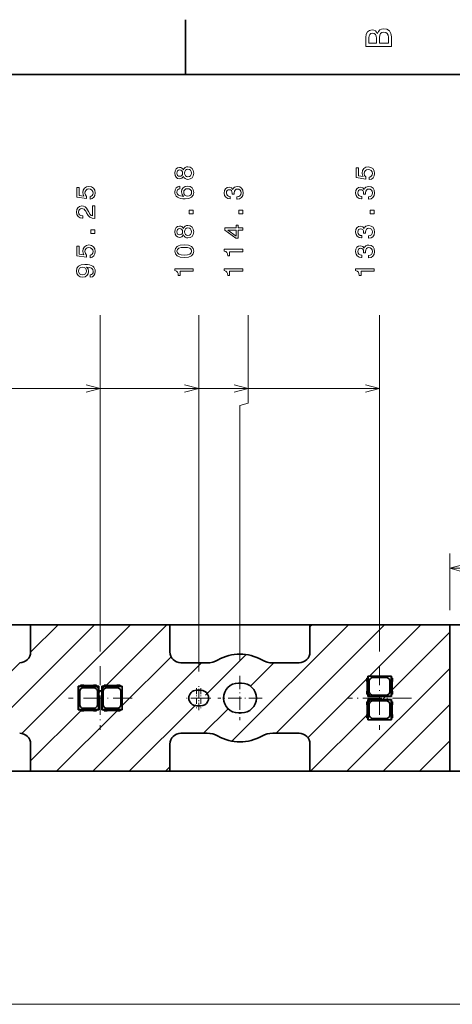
# Model space of a CAD drawing. Extents: x 0 to 420, y 0 to 297.
# Tile 27 of 28: x 292 to 351, y 160 to 294. Entities that reach past the tile are written whole.
import ezdxf

# ---------------------------------------------------------------- set-up
doc = ezdxf.new("R2010")
doc.units = 0
doc.linetypes.add('DASHDOT', pattern=[18.5, 12, -3, 0.5, -3])

msp = doc.modelspace()

# ---------------------------------------------------------------- linework, layer by layer
at = {"color": 7, "lineweight": 35}
for p, q in [((315, 287), (315, 294.5)), ((410, 287), (10, 287)), ((293.872864, 211.858109), (274.772827, 211.858109)), ((293.872864, 208.158112), (293.872864, 211.858109)), ((293.872864, 211.858109), (312.872864, 211.858109)), ((312.872864, 211.858109), (312.872864, 208.158112)), ((331.972839, 211.858109), (312.872864, 211.858109)), ((331.972839, 208.158112), (331.972839, 211.858109)), ((331.972839, 211.858109), (351.050659, 211.858109)), ((351.050659, 191.858109), (351.050659, 211.858109)), ((358.472839, 211.858109), (351.050659, 211.858109)), ((293.872864, 208.149521), (293.872864, 208.158112)), ((312.872864, 208.158112), (312.872864, 208.149521)), ((331.972839, 208.149521), (331.972839, 208.158112)), ((314.364258, 206.658112), (314.372864, 206.658112)), ((314.372864, 206.658112), (315.716858, 206.658112)), ((315.716858, 206.658112), (317.93396, 206.658112)), ((326.911743, 206.658112), (329.128845, 206.658112)), ((329.128845, 206.658112), (330.472839, 206.658112)), ((330.472839, 206.658112), (330.481445, 206.658112)), ((339.722839, 204.548111), (339.885925, 204.548111)), ((339.722839, 204.548111), (339.722839, 204.131073)), ((339.872864, 204.548111), (339.872864, 204.858109)), ((343.072815, 204.858109), (339.872864, 204.858109)), ((339.872864, 204.858109), (339.906921, 204.824051)), ((339.885925, 204.548111), (339.885925, 202.368103)), ((343.038757, 204.824051), (339.906921, 204.824051)), ((339.906921, 202.415161), (339.906921, 204.824051)), ((342.377869, 204.663025), (340.567871, 204.663025)), ((343.072815, 204.858109), (343.038757, 204.824051)), ((343.038757, 204.824051), (343.038757, 202.092178)), ((343.059753, 202.368103), (343.059753, 204.548111)), ((343.222839, 204.548111), (343.059753, 204.548111)), ((343.072815, 204.858109), (343.072815, 204.548111)), ((343.222839, 204.548111), (343.222839, 204.131073)), ((300.372864, 200.258102), (300.372864, 203.458115)), ((300.372864, 203.458115), (300.682861, 203.458115)), ((300.372864, 203.458115), (300.406921, 203.424042)), ((300.406921, 203.424042), (302.815796, 203.424042)), ((300.406921, 200.292175), (300.406921, 203.424042)), ((301.099884, 203.608109), (300.682861, 203.608109)), ((300.682861, 203.608109), (300.682861, 203.445007)), ((302.862854, 203.445007), (300.682861, 203.445007)), ((301.067841, 203.263016), (302.477844, 203.263016)), ((302.313538, 203.558105), (301.232178, 203.558105)), ((302.862854, 203.608109), (302.445801, 203.608109)), ((302.815796, 203.424042), (302.855164, 203.434525)), ((303.138794, 203.101044), (302.815796, 203.424042)), ((302.855164, 203.434525), (303.149261, 203.434525)), ((302.855164, 203.434525), (303.149261, 203.140442)), ((302.862854, 203.445007), (302.862854, 203.608109)), ((302.862854, 203.458115), (303.172852, 203.458115)), ((303.149261, 203.140442), (303.138794, 203.101044)), ((303.138794, 203.101044), (303.138794, 200.292175)), ((303.172852, 203.458115), (303.149261, 203.434525)), ((303.149261, 203.434525), (303.149261, 203.140442)), ((303.172852, 203.458115), (303.172852, 200.258102)), ((303.572845, 203.458115), (303.572845, 200.258102)), ((303.572845, 203.458115), (303.882843, 203.458115)), ((303.572845, 203.458115), (303.596436, 203.434525)), ((303.596436, 203.434525), (303.596436, 203.140442)), ((303.596436, 203.434525), (303.890503, 203.434525)), ((303.890503, 203.434525), (303.596436, 203.140442)), ((303.596436, 203.140442), (303.606903, 203.101044)), ((303.606903, 203.101044), (303.929901, 203.424042)), ((303.606903, 203.101044), (303.606903, 200.292175)), ((304.299866, 203.608109), (303.882843, 203.608109)), ((303.882843, 203.445007), (303.882843, 203.608109)), ((306.062836, 203.445007), (303.882843, 203.445007)), ((303.929901, 203.424042), (303.890503, 203.434525)), ((303.929901, 203.424042), (306.338776, 203.424042)), ((304.267822, 203.263016), (305.677856, 203.263016)), ((305.513519, 203.558105), (304.432159, 203.558105)), ((306.062836, 203.608109), (305.645813, 203.608109)), ((306.062836, 203.608109), (306.062836, 203.445007)), ((306.062836, 203.458115), (306.372864, 203.458115)), ((306.372864, 203.458115), (306.338776, 203.424042)), ((306.338776, 200.292175), (306.338776, 203.424042)), ((306.372864, 200.258102), (306.372864, 203.458115)), ((322.622864, 203.899826), (322.223022, 203.899796)), ((339.772827, 203.998779), (339.772827, 202.917435)), ((340.067932, 202.753113), (340.067932, 204.163101)), ((342.877747, 204.163101), (342.877747, 202.753113)), ((343.172852, 203.998779), (343.172852, 202.917435)), ((300.567932, 200.95311), (300.567932, 202.763107)), ((302.977753, 202.763107), (302.977753, 200.95311)), ((303.767944, 202.763107), (303.767944, 200.95311)), ((306.177734, 200.95311), (306.177734, 202.763107)), ((317.097839, 202.908112), (316.497864, 202.908112)), ((339.722839, 202.785141), (339.722839, 202.368103)), ((339.885925, 202.368103), (339.722839, 202.368103)), ((339.872864, 202.058105), (339.872864, 202.368103)), ((339.872864, 202.058105), (339.896423, 202.081696)), ((339.872864, 202.058105), (343.072815, 202.058105)), ((339.906921, 202.415161), (339.896423, 202.375778)), ((339.896423, 202.081696), (339.896423, 202.375778)), ((339.896423, 202.375778), (340.190491, 202.081696)), ((339.896423, 202.081696), (340.190491, 202.081696)), ((340.229919, 202.092178), (339.906921, 202.415161)), ((340.190491, 202.081696), (340.229919, 202.092178)), ((340.229919, 202.092178), (343.038757, 202.092178)), ((340.567871, 202.253204), (342.377869, 202.253204)), ((343.072815, 202.058105), (343.038757, 202.092178)), ((343.059753, 202.368103), (343.222839, 202.368103)), ((343.072815, 202.368103), (343.072815, 202.058105)), ((343.222839, 202.785141), (343.222839, 202.368103)), ((302.477844, 200.453201), (301.067841, 200.453201)), ((305.677856, 200.453201), (304.267822, 200.453201)), ((316.497864, 200.808105), (317.097839, 200.808105)), ((339.885925, 201.348114), (339.722839, 201.348114)), ((339.722839, 201.348114), (339.722839, 200.931076)), ((339.772827, 200.798782), (339.772827, 199.717438)), ((339.872864, 201.348114), (339.872864, 201.658112)), ((339.872864, 201.658112), (343.072815, 201.658112)), ((339.872864, 201.658112), (339.896423, 201.634521)), ((339.885925, 201.348114), (339.885925, 199.168106)), ((339.896423, 201.634521), (340.190491, 201.634521)), ((339.896423, 201.340439), (339.896423, 201.634521)), ((339.896423, 201.340439), (340.190491, 201.634521)), ((339.906921, 201.301056), (339.896423, 201.340439)), ((340.229919, 201.624039), (339.906921, 201.301056)), ((339.906921, 198.892166), (339.906921, 201.301056)), ((340.067932, 199.553116), (340.067932, 200.963104)), ((340.190491, 201.634521), (340.229919, 201.624039)), ((340.229919, 201.624039), (343.038757, 201.624039)), ((340.567871, 201.463013), (342.377869, 201.463013)), ((342.877747, 200.963104), (342.877747, 199.553116)), ((343.072815, 201.658112), (343.038757, 201.624039)), ((343.038757, 201.624039), (343.038757, 198.892166)), ((343.059753, 199.168106), (343.059753, 201.348114)), ((343.059753, 201.348114), (343.222839, 201.348114)), ((343.072815, 201.658112), (343.072815, 201.348114)), ((343.172852, 200.798782), (343.172852, 199.717438)), ((343.222839, 201.348114), (343.222839, 200.931076)), ((300.372864, 200.258102), (300.406921, 200.292175)), ((300.682861, 200.258102), (300.372864, 200.258102)), ((303.138794, 200.292175), (300.406921, 200.292175)), ((300.682861, 200.27121), (302.862854, 200.27121)), ((300.682861, 200.108109), (300.682861, 200.27121)), ((301.099884, 200.108109), (300.682861, 200.108109)), ((302.313538, 200.158112), (301.232178, 200.158112)), ((302.862854, 200.108109), (302.445801, 200.108109)), ((302.862854, 200.27121), (302.862854, 200.108109)), ((303.172852, 200.258102), (302.862854, 200.258102)), ((303.172852, 200.258102), (303.138794, 200.292175)), ((303.572845, 200.258102), (303.606903, 200.292175)), ((303.882843, 200.258102), (303.572845, 200.258102)), ((306.338776, 200.292175), (303.606903, 200.292175)), ((303.882843, 200.27121), (306.062836, 200.27121)), ((303.882843, 200.27121), (303.882843, 200.108109)), ((304.299866, 200.108109), (303.882843, 200.108109)), ((305.513519, 200.158112), (304.432159, 200.158112)), ((306.062836, 200.108109), (305.645813, 200.108109)), ((306.062836, 200.108109), (306.062836, 200.27121)), ((306.372864, 200.258102), (306.062836, 200.258102)), ((306.372864, 200.258102), (306.338776, 200.292175)), ((322.222778, 199.816406), (322.622681, 199.816422)), ((339.722839, 199.585144), (339.722839, 199.168106)), ((339.722839, 199.168106), (339.885925, 199.168106)), ((339.872864, 198.858109), (339.872864, 199.168106)), ((342.377869, 199.053192), (340.567871, 199.053192)), ((343.222839, 199.168106), (343.059753, 199.168106)), ((343.072815, 199.168106), (343.072815, 198.858109)), ((343.222839, 199.585144), (343.222839, 199.168106)), ((339.872864, 198.858109), (339.906921, 198.892166)), ((343.072815, 198.858109), (339.872864, 198.858109)), ((343.038757, 198.892166), (339.906921, 198.892166)), ((343.072815, 198.858109), (343.038757, 198.892166)), ((314.372864, 197.058105), (314.364258, 197.058105)), ((315.716858, 197.058105), (314.372864, 197.058105)), ((317.93396, 197.058105), (315.716858, 197.058105)), ((329.128845, 197.058105), (326.911743, 197.058105)), ((330.472839, 197.058105), (329.128845, 197.058105)), ((330.481445, 197.058105), (330.472839, 197.058105)), ((293.872864, 195.566696), (293.872864, 195.558105)), ((293.872864, 195.558105), (293.872864, 191.858109)), ((312.872864, 195.566696), (312.872803, 195.372879)), ((312.872803, 195.372879), (312.872803, 191.858109)), ((331.972839, 195.558105), (331.972839, 195.566696)), ((331.972839, 191.858109), (331.972839, 195.558105)), ((274.772827, 191.858109), (293.872864, 191.858109)), ((293.872864, 191.858109), (312.872803, 191.858109)), ((312.872803, 191.858109), (331.972839, 191.858109)), ((331.972839, 191.858109), (351.050659, 191.858109)), ((351.050659, 191.858109), (358.472839, 191.858109))]:
    msp.add_line(p, q, dxfattribs=at)
at = {"color": 7, "lineweight": 13}
for p, q in [((303.372864, 208.20166), (303.372864, 254.125626)), ((316.797852, 205.496109), (316.797852, 254.125626)), ((323.547852, 242.125626), (323.547852, 254.125626)), ((341.472839, 208.20166), (341.472839, 254.125626)), ((209.622849, 244.125626), (303.372864, 244.125626)), ((209.622849, 244.125626), (316.797852, 244.125626)), ((209.622849, 244.125626), (323.547852, 244.125626)), ((209.622849, 244.125626), (341.472839, 244.125626)), ((322.422852, 241.824188), (323.547852, 242.125626)), ((322.422852, 206.873642), (322.422852, 241.824188)), ((351.050659, 213.858109), (351.050659, 221.584183)), ((351.050659, 219.584183), (372.990356, 219.584183)), ((287.761719, 197.058105), (302.561737, 211.858109)), ((292.679688, 197.026306), (307.511475, 211.858109)), ((293.872314, 208.118423), (297.612, 211.858109)), ((304.211243, 203.608109), (312.461243, 211.858109)), ((321.313538, 195.9617), (337.209961, 211.858109)), ((327.359711, 197.058105), (342.159729, 211.858109)), ((331.972839, 211.57074), (332.260193, 211.858109)), ((340.109436, 204.858109), (347.109436, 211.858109)), ((343.172852, 202.971741), (351.050659, 210.849579)), ((306.372864, 200.819977), (313.034241, 207.481354)), ((317.713135, 202.260757), (323.252441, 207.800095)), ((282.811981, 197.058105), (292.412537, 206.658646)), ((302.360718, 191.858109), (317.160706, 206.658112)), ((323.873474, 203.47139), (327.060211, 206.658112)), ((337.008972, 191.858109), (351.050659, 205.899826)), ((331.688293, 196.436966), (339.722839, 204.471497)), ((339.799438, 204.548111), (339.872864, 204.62149)), ((303.172852, 202.569717), (303.572845, 202.969727)), ((341.859192, 201.658112), (342.259216, 202.058105)), ((307.310486, 191.858109), (316.395142, 200.942795)), ((317.460205, 197.058105), (320.798279, 200.396149)), ((341.958679, 191.858109), (351.050659, 200.950089)), ((293.872864, 193.26973), (300.711243, 200.108109)), ((297.41098, 191.858109), (305.66098, 200.108109)), ((332.059204, 191.858109), (339.722839, 199.521744)), ((346.908447, 191.858109), (351.050659, 196.000336)), ((312.260223, 191.858109), (312.872803, 192.470703)), ((57.772842, 160.026016), (358.472839, 160.026016))]:
    msp.add_line(p, q, dxfattribs=at)
at = {"color": 7, "linetype": 'DASHDOT', "lineweight": 13, "ltscale": 0.217178}
for p, q in [((303.372864, 206.20166), (303.372864, 197.514557)), ((341.472839, 206.20166), (341.472839, 197.514557)), ((307.7164, 201.858109), (299.029297, 201.858109)), ((345.816406, 201.858109), (337.129272, 201.858109))]:
    msp.add_line(p, q, dxfattribs=at)
at = {"color": 7, "linetype": 'DASHDOT', "lineweight": 13, "ltscale": 0.150777}
for p, q in [((322.422852, 204.873642), (322.422852, 198.842575)), ((325.438354, 201.858109), (319.407288, 201.858109))]:
    msp.add_line(p, q, dxfattribs=at)
at = {"color": 7, "linetype": 'DASHDOT', "lineweight": 13, "ltscale": 0.06825}
for p, q in [((316.497864, 203.223114), (316.497864, 200.493103)), ((317.097839, 203.223114), (317.097839, 200.493103)), ((317.862854, 201.858109), (315.132843, 201.858109)), ((318.46283, 201.858109), (315.732849, 201.858109))]:
    msp.add_line(p, q, dxfattribs=at)
at = {"color": 7, "linetype": 'DASHDOT', "lineweight": 13, "ltscale": 0.0819}
msp.add_line((316.797852, 200.220108), (316.797852, 203.496109), dxfattribs=at)
at = {"color": 7, "lineweight": 13}
for points in [[(341.192017, 292.630402), (340.899506, 292.983429), (340.70282, 293.074219), (340.460754, 293.104462), (340.082489, 293.03891), (339.810181, 292.842224), (339.643738, 292.524506), (339.583221, 292.080688), (339.583221, 290.835022), (343.083221, 290.835022), (343.083221, 292.151306), (343.012604, 292.620331), (342.805847, 292.968292), (342.478027, 293.18515), (342.034241, 293.260803), (341.736694, 293.215424), (341.489563, 293.094391), (341.308014, 292.897705)], [(341.035675, 291.984863), (341.035675, 291.299011), (340.001801, 291.299011), (340.001801, 292.025208), (340.032074, 292.297546), (340.122833, 292.489197), (340.279175, 292.605194), (340.511169, 292.645538), (340.743164, 292.600159), (340.904541, 292.479126), (341.005402, 292.272339)], [(342.664642, 292.095825), (342.664642, 291.299011), (341.45929, 291.299011), (341.45929, 292.050446), (341.494598, 292.368164), (341.600525, 292.595093), (341.782074, 292.731262), (342.044312, 292.776672), (342.321686, 292.731262), (342.513336, 292.605194), (342.629333, 292.393372)], [(314.700562, 273.106171), (314.801453, 272.922455), (314.941925, 272.796387), (315.118439, 272.717102), (315.330994, 272.691895), (315.651581, 272.749542), (315.900146, 272.915253), (316.058655, 273.185425), (316.119873, 273.552856), (316.058655, 273.916687), (315.900146, 274.186859), (315.651581, 274.35257), (315.330994, 274.413818), (315.118439, 274.384979), (314.941925, 274.309326), (314.801453, 274.179657), (314.700562, 273.999542), (314.614136, 274.143616), (314.495239, 274.244507), (314.351135, 274.305725), (314.174622, 274.327332), (313.918884, 274.269714), (313.713562, 274.118408), (313.580261, 273.873474), (313.529846, 273.552856), (313.580261, 273.228638), (313.713562, 272.983704), (313.918884, 272.828796), (314.174622, 272.77475), (314.351135, 272.792786), (314.495239, 272.854004)], [(340.070862, 272.659485), (340.366211, 272.738739), (340.596802, 272.915253), (340.740845, 273.174622), (340.794922, 273.506012), (340.730042, 273.869873), (340.553528, 274.154449), (340.272583, 274.334564), (339.912354, 274.403015), (339.577332, 274.341766), (339.314331, 274.168854), (339.14502, 273.898682), (339.083801, 273.549255), (339.127014, 273.279083), (339.245911, 273.070129), (338.572266, 273.171021), (338.572266, 274.266113), (338.276917, 274.266113), (338.276917, 272.929657), (339.602539, 272.731537), (339.602539, 273.019714), (339.433228, 273.228638), (339.372009, 273.495209), (339.411621, 273.725769), (339.526917, 273.902283), (339.70343, 274.013947), (339.930359, 274.053589), (340.157288, 274.013947), (340.333801, 273.898682), (340.445496, 273.722168), (340.485107, 273.495209), (340.4599, 273.304291), (340.377014, 273.156616), (340.247375, 273.048523), (340.070862, 272.994507)], [(314.203461, 273.116974), (314.044952, 273.145782), (313.922485, 273.232239), (313.846832, 273.369141), (313.817993, 273.552856), (313.846832, 273.732971), (313.922485, 273.869873), (314.044952, 273.956299), (314.203461, 273.988739), (314.36554, 273.956299), (314.491638, 273.869873), (314.574493, 273.732971), (314.599731, 273.552856), (314.570892, 273.369141), (314.491638, 273.232239), (314.36554, 273.145782)], [(315.323792, 273.03772), (315.132874, 273.070129), (314.98877, 273.174622), (314.895081, 273.336731), (314.862671, 273.552856), (314.895081, 273.765381), (314.98877, 273.92749), (315.132874, 274.031952), (315.323792, 274.067993), (315.529114, 274.031952), (315.684021, 273.92749), (315.784851, 273.765381), (315.817291, 273.552856), (315.784851, 273.336731), (315.684021, 273.174622), (315.529114, 273.070129)], [(301.970825, 269.990906), (302.266235, 270.070129), (302.496765, 270.246643), (302.640869, 270.506042), (302.694885, 270.837433), (302.630066, 271.201263), (302.453552, 271.48584), (302.172546, 271.665955), (301.812317, 271.734406), (301.477295, 271.673157), (301.214355, 271.500244), (301.045044, 271.230103), (300.983795, 270.880676), (301.027039, 270.610474), (301.145905, 270.40155), (300.47229, 270.502411), (300.47229, 271.597534), (300.17688, 271.597534), (300.17688, 270.261078), (301.502533, 270.062927), (301.502533, 270.351135), (301.333221, 270.560059), (301.271973, 270.82663), (301.311615, 271.05719), (301.42688, 271.233704), (301.603394, 271.345367), (301.830322, 271.384979), (302.057281, 271.345367), (302.233795, 271.230103), (302.345459, 271.053589), (302.385101, 270.82663), (302.359863, 270.635712), (302.277039, 270.488007), (302.147339, 270.379944), (301.970825, 270.325928)], [(314.221466, 271.74881), (313.929688, 271.680359), (313.713562, 271.521881), (313.57666, 271.276917), (313.529846, 270.9599), (313.555054, 270.747375), (313.623474, 270.56366), (313.735168, 270.40155), (313.893677, 270.264679), (314.091797, 270.156616), (314.33313, 270.077332), (314.617737, 270.026917), (314.938324, 270.012512), (315.44986, 270.070129), (315.820892, 270.246643), (316.04425, 270.53125), (316.119873, 270.920288), (316.055054, 271.269714), (315.885742, 271.536285), (315.619141, 271.709198), (315.280548, 271.770447), (314.938324, 271.709198), (314.675354, 271.543488), (314.509644, 271.28772), (314.452026, 270.970703), (314.524048, 270.62851), (314.72937, 270.372742), (314.33313, 270.426758), (314.048553, 270.542053), (313.879242, 270.718567), (313.821594, 270.963501), (313.850433, 271.143616), (313.926086, 271.280518), (314.052155, 271.370575), (314.221466, 271.417419)], [(322.012512, 269.976501), (322.03775, 269.976501), (322.383575, 270.034119), (322.642944, 270.20343), (322.808655, 270.470001), (322.869873, 270.823029), (322.808655, 271.197662), (322.650146, 271.478638), (322.39798, 271.658752), (322.073792, 271.723602), (321.861237, 271.694794), (321.688324, 271.61554), (321.555054, 271.48584), (321.457764, 271.312927), (321.263245, 271.547089), (320.953461, 271.629944), (320.672485, 271.575928), (320.459961, 271.421021), (320.32666, 271.168854), (320.279846, 270.823029), (320.337463, 270.49881), (320.495972, 270.250244), (320.748108, 270.088165), (321.08313, 270.034119), (321.108337, 270.034119), (321.108337, 270.354736), (320.877808, 270.383545), (320.712097, 270.477203), (320.611237, 270.62851), (320.575195, 270.841034), (320.604034, 271.028351), (320.679688, 271.165253), (320.802155, 271.248108), (320.967865, 271.280518), (321.144379, 271.248108), (321.263245, 271.161652), (321.335297, 271.010345), (321.356934, 270.805023), (321.353333, 270.66452), (321.637878, 270.66452), (321.630676, 270.841034), (321.663116, 271.067993), (321.749573, 271.237305), (321.890076, 271.338165), (322.073792, 271.374176), (322.282715, 271.334564), (322.437622, 271.230103), (322.534851, 271.064392), (322.567291, 270.844635), (322.53125, 270.617706), (322.423218, 270.451996), (322.250305, 270.347534), (322.012512, 270.307892)], [(339.937561, 269.976501), (339.962769, 269.976501), (340.308594, 270.034119), (340.567932, 270.20343), (340.733643, 270.470001), (340.794922, 270.823029), (340.733643, 271.197662), (340.575134, 271.478638), (340.322998, 271.658752), (339.998779, 271.723602), (339.786255, 271.694794), (339.613342, 271.61554), (339.480042, 271.48584), (339.382812, 271.312927), (339.188293, 271.547089), (338.878479, 271.629944), (338.597473, 271.575928), (338.384949, 271.421021), (338.251648, 271.168854), (338.204834, 270.823029), (338.262451, 270.49881), (338.420959, 270.250244), (338.673157, 270.088165), (339.008179, 270.034119), (339.033386, 270.034119), (339.033386, 270.354736), (338.802795, 270.383545), (338.637146, 270.477203), (338.536255, 270.62851), (338.500244, 270.841034), (338.529053, 271.028351), (338.604675, 271.165253), (338.727173, 271.248108), (338.892883, 271.280518), (339.069397, 271.248108), (339.188293, 271.161652), (339.260315, 271.010345), (339.281921, 270.805023), (339.27832, 270.66452), (339.562927, 270.66452), (339.555725, 270.841034), (339.588135, 271.067993), (339.674561, 271.237305), (339.815063, 271.338165), (339.998779, 271.374176), (340.207703, 271.334564), (340.36261, 271.230103), (340.4599, 271.064392), (340.49231, 270.844635), (340.456299, 270.617706), (340.348206, 270.451996), (340.175293, 270.347534), (339.937561, 270.307892)], [(315.284149, 271.421021), (315.511108, 271.381378), (315.684021, 271.280518), (315.799255, 271.118408), (315.835297, 270.916687), (315.799255, 270.704163), (315.687622, 270.542053), (315.514709, 270.437592), (315.28775, 270.405151), (315.064392, 270.441193), (314.895081, 270.542053), (314.787048, 270.707764), (314.747406, 270.931091), (314.787048, 271.12561), (314.891479, 271.280518), (315.060791, 271.381378)], [(302.622864, 267.336731), (302.622864, 269.055023), (302.313049, 269.055023), (302.313049, 267.69696), (302.143738, 267.772583), (302.003235, 267.902283), (301.747498, 268.302124), (301.639404, 268.514679), (301.484497, 268.752441), (301.304382, 268.921722), (301.091858, 269.018982), (300.850525, 269.055023), (300.547913, 268.993774), (300.310181, 268.824463), (300.158875, 268.565094), (300.104858, 268.230103), (300.166077, 267.884277), (300.335388, 267.621307), (300.60556, 267.451996), (300.962189, 267.394348), (301.012634, 267.394348), (301.012634, 267.722168), (300.983795, 267.722168), (300.738831, 267.754578), (300.558716, 267.851837), (300.443451, 268.006744), (300.403809, 268.212067), (300.43985, 268.421021), (300.529907, 268.575928), (300.67041, 268.676758), (300.846924, 268.712799), (301.012634, 268.687592), (301.153107, 268.619141), (301.275574, 268.503845), (301.383667, 268.345367), (301.498932, 268.132812), (301.72229, 267.779785), (301.960022, 267.53125), (302.24823, 267.383545), (302.612061, 267.336731)], [(316.047852, 267.967102), (316.047852, 268.464233), (315.511108, 268.464233), (315.511108, 267.967102)], [(322.797852, 267.967102), (322.797852, 268.464233), (322.261108, 268.464233), (322.261108, 267.967102)], [(340.722839, 267.967102), (340.722839, 268.464233), (340.186096, 268.464233), (340.186096, 267.967102)], [(314.700562, 265.100403), (314.801453, 264.916687), (314.941925, 264.790588), (315.118439, 264.711365), (315.330994, 264.686127), (315.651581, 264.743774), (315.900146, 264.909485), (316.058655, 265.179657), (316.119873, 265.547089), (316.058655, 265.910919), (315.900146, 266.181091), (315.651581, 266.346802), (315.330994, 266.408051), (315.118439, 266.379211), (314.941925, 266.303589), (314.801453, 266.173889), (314.700562, 265.993774), (314.614136, 266.137878), (314.495239, 266.238739), (314.351135, 266.299988), (314.174622, 266.321594), (313.918884, 266.263947), (313.713562, 266.11264), (313.580261, 265.867676), (313.529846, 265.547089), (313.580261, 265.22287), (313.713562, 264.977936), (313.918884, 264.823029), (314.174622, 264.768982), (314.351135, 264.786987), (314.495239, 264.848236)], [(322.797852, 265.745209), (322.797852, 266.069427), (322.178223, 266.069427), (322.178223, 266.426056), (321.890076, 266.426056), (321.890076, 266.069427), (320.351868, 266.069427), (320.351868, 265.741608), (321.861237, 264.646515), (322.178223, 264.646515), (322.178223, 265.745209)], [(339.937561, 264.639313), (339.962769, 264.639313), (340.308594, 264.69696), (340.567932, 264.866241), (340.733643, 265.132812), (340.794922, 265.48584), (340.733643, 265.860474), (340.575134, 266.141479), (340.322998, 266.321594), (339.998779, 266.386414), (339.786255, 266.357605), (339.613342, 266.278351), (339.480042, 266.148682), (339.382812, 265.975769), (339.188293, 266.2099), (338.878479, 266.292755), (338.597473, 266.238739), (338.384949, 266.083832), (338.251648, 265.831665), (338.204834, 265.48584), (338.262451, 265.161652), (338.420959, 264.913086), (338.673157, 264.750977), (339.008179, 264.69696), (339.033386, 264.69696), (339.033386, 265.017548), (338.802795, 265.046356), (338.637146, 265.140015), (338.536255, 265.291321), (338.500244, 265.503845), (338.529053, 265.691193), (338.604675, 265.828064), (338.727173, 265.910919), (338.892883, 265.943359), (339.069397, 265.910919), (339.188293, 265.824463), (339.260315, 265.673157), (339.281921, 265.467834), (339.27832, 265.327332), (339.562927, 265.327332), (339.555725, 265.503845), (339.588135, 265.730804), (339.674561, 265.900116), (339.815063, 266.000977), (339.998779, 266.036987), (340.207703, 265.997375), (340.36261, 265.892914), (340.4599, 265.727203), (340.49231, 265.507477), (340.456299, 265.280518), (340.348206, 265.114807), (340.175293, 265.010345), (339.937561, 264.970734)], [(302.622864, 265.298523), (302.622864, 265.795654), (302.086121, 265.795654), (302.086121, 265.298523)], [(314.203461, 265.111206), (314.044952, 265.140015), (313.922485, 265.226471), (313.846832, 265.363373), (313.817993, 265.547089), (313.846832, 265.727203), (313.922485, 265.864075), (314.044952, 265.950562), (314.203461, 265.982971), (314.36554, 265.950562), (314.491638, 265.864075), (314.574493, 265.727203), (314.599731, 265.547089), (314.570892, 265.363373), (314.491638, 265.226471), (314.36554, 265.140015)], [(315.323792, 265.031952), (315.132874, 265.064392), (314.98877, 265.168854), (314.895081, 265.330963), (314.862671, 265.547089), (314.895081, 265.759613), (314.98877, 265.921722), (315.132874, 266.026184), (315.323792, 266.062225), (315.529114, 266.026184), (315.684021, 265.921722), (315.784851, 265.759613), (315.817291, 265.547089), (315.784851, 265.330963), (315.684021, 265.168854), (315.529114, 265.064392)], [(321.890076, 264.949097), (320.769745, 265.745209), (321.890076, 265.745209)], [(301.970825, 261.985138), (302.266235, 262.064392), (302.496765, 262.240906), (302.640869, 262.500275), (302.694885, 262.831665), (302.630066, 263.195496), (302.453552, 263.480103), (302.172546, 263.660217), (301.812317, 263.728638), (301.477295, 263.667419), (301.214355, 263.494507), (301.045044, 263.224335), (300.983795, 262.874908), (301.027039, 262.604736), (301.145905, 262.395813), (300.47229, 262.496674), (300.47229, 263.591766), (300.17688, 263.591766), (300.17688, 262.25531), (301.502533, 262.05719), (301.502533, 262.345367), (301.333221, 262.554291), (301.271973, 262.820862), (301.311615, 263.051422), (301.42688, 263.227936), (301.603394, 263.3396), (301.830322, 263.379211), (302.057281, 263.3396), (302.233795, 263.224335), (302.345459, 263.047821), (302.385101, 262.820862), (302.359863, 262.629944), (302.277039, 262.482239), (302.147339, 262.374176), (301.970825, 262.32016)], [(314.82666, 262.010345), (315.392212, 262.064392), (315.795654, 262.233704), (316.040649, 262.503876), (316.119873, 262.87851), (316.040649, 263.249542), (315.795654, 263.519714), (315.392212, 263.685425), (314.82666, 263.743042), (314.264709, 263.685425), (314.041351, 263.616974), (313.857635, 263.519714), (313.612671, 263.249542), (313.529846, 262.87851), (313.612671, 262.503876), (313.861237, 262.233704), (314.264709, 262.064392)], [(339.937561, 261.970734), (339.962769, 261.970734), (340.308594, 262.028351), (340.567932, 262.197662), (340.733643, 262.464233), (340.794922, 262.817261), (340.733643, 263.191895), (340.575134, 263.47287), (340.322998, 263.653015), (339.998779, 263.717834), (339.786255, 263.689026), (339.613342, 263.609772), (339.480042, 263.480103), (339.382812, 263.30719), (339.188293, 263.541321), (338.878479, 263.624176), (338.597473, 263.570129), (338.384949, 263.415253), (338.251648, 263.163086), (338.204834, 262.817261), (338.262451, 262.493042), (338.420959, 262.244507), (338.673157, 262.082397), (339.008179, 262.028351), (339.033386, 262.028351), (339.033386, 262.348969), (338.802795, 262.377777), (338.637146, 262.471436), (338.536255, 262.622742), (338.500244, 262.835266), (338.529053, 263.022583), (338.604675, 263.159485), (338.727173, 263.24234), (338.892883, 263.27475), (339.069397, 263.24234), (339.188293, 263.155884), (339.260315, 263.004578), (339.281921, 262.799255), (339.27832, 262.658752), (339.562927, 262.658752), (339.555725, 262.835266), (339.588135, 263.062225), (339.674561, 263.231537), (339.815063, 263.332397), (339.998779, 263.368408), (340.207703, 263.328796), (340.36261, 263.224335), (340.4599, 263.058624), (340.49231, 262.838867), (340.456299, 262.611938), (340.348206, 262.446228), (340.175293, 262.341766), (339.937561, 262.302124)], [(314.82666, 262.356171), (314.390778, 262.384979), (314.077393, 262.475037), (313.893677, 262.637146), (313.828796, 262.87851), (313.893677, 263.116241), (314.077393, 263.278351), (314.390778, 263.368408), (314.82666, 263.397247), (315.266113, 263.368408), (315.579529, 263.278351), (315.763245, 263.116241), (315.824493, 262.87851), (315.763245, 262.637146), (315.579529, 262.475037), (315.266113, 262.384979)], [(322.797852, 262.81366), (322.797852, 263.141479), (320.279846, 263.141479), (320.279846, 262.896515), (320.499573, 262.831665), (320.647278, 262.701996), (320.733704, 262.503876), (320.762512, 262.230103), (321.018311, 262.230103), (321.018311, 262.81366)], [(302.003235, 259.345367), (302.287842, 259.399414), (302.507568, 259.554291), (302.64447, 259.799255), (302.694885, 260.123474), (302.669678, 260.335999), (302.604858, 260.526917), (302.493164, 260.689026), (302.334656, 260.825928), (302.136536, 260.93399), (301.891602, 261.013245), (301.610596, 261.060059), (301.286377, 261.078064), (300.778473, 261.016846), (300.40741, 260.840332), (300.184082, 260.559326), (300.104858, 260.173889), (300.169678, 259.820862), (300.34259, 259.554291), (300.609161, 259.381378), (300.944153, 259.323761), (301.289978, 259.381378), (301.552979, 259.55069), (301.718689, 259.802856), (301.772705, 260.123474), (301.704254, 260.462097), (301.495331, 260.717834), (301.895203, 260.660217), (302.179749, 260.544922), (302.34906, 260.368408), (302.403107, 260.127075), (302.377899, 259.939758), (302.298645, 259.802856), (302.172546, 259.712799), (302.003235, 259.676788)], [(300.940552, 259.673187), (300.717224, 259.709198), (300.54071, 259.810059), (300.429047, 259.968567), (300.389404, 260.173889), (300.429047, 260.386444), (300.54071, 260.548523), (300.713623, 260.649414), (300.936951, 260.689026), (301.16391, 260.649414), (301.333221, 260.548523), (301.437683, 260.382843), (301.473694, 260.163086), (301.437683, 259.964966), (301.333221, 259.810059), (301.167511, 259.709198)], [(316.047852, 260.145081), (316.047852, 260.4729), (313.529846, 260.4729), (313.529846, 260.227936), (313.749573, 260.163086), (313.897278, 260.033386), (313.983704, 259.835266), (314.012512, 259.561493), (314.268311, 259.561493), (314.268311, 260.145081)], [(322.797852, 260.145081), (322.797852, 260.4729), (320.279846, 260.4729), (320.279846, 260.227936), (320.499573, 260.163086), (320.647278, 260.033417), (320.733704, 259.835266), (320.762512, 259.561493), (321.018311, 259.561493), (321.018311, 260.145081)], [(340.722839, 260.145081), (340.722839, 260.4729), (338.204834, 260.4729), (338.204834, 260.227936), (338.424561, 260.163086), (338.572266, 260.033386), (338.658752, 259.835266), (338.687561, 259.561493), (338.943298, 259.561493), (338.943298, 260.145081)]]:
    msp.add_lwpolyline(points, close=True, dxfattribs=at)
for points in [[(301.440979, 243.607986), (303.372864, 244.125626), (301.440979, 244.643265)], [(314.865997, 243.607986), (316.797852, 244.125626), (314.865997, 244.643265)], [(321.615997, 243.607986), (323.547852, 244.125626), (321.615997, 244.643265)], [(339.541016, 243.607986), (341.472839, 244.125626), (339.541016, 244.643265)], [(352.982544, 220.101822), (351.050659, 219.584183), (352.982544, 219.066544)]]:
    msp.add_lwpolyline(points, dxfattribs=at)
at = {"color": 7, "lineweight": 35}
for centre, radius, start, end in [((292.372803, 208.158157), 1.500072, 270.329759, 359.67024), ((314.372894, 208.158157), 1.500072, 180.329757, 269.670243), ((322.422852, 201.857422), 6.000597, 60.069847, 119.930158), ((330.472778, 208.158157), 1.500072, 270.329759, 359.67024), ((317.93399, 209.65387), 2.995768, 269.999383, 299.934046), ((326.911682, 209.65387), 2.995768, 240.065949, 270.000612), ((340.568298, 204.162659), 0.500201, 90.052185, 179.948123), ((342.37738, 204.162659), 0.500201, 0.052185, 89.948114), ((301.068298, 202.76265), 0.500201, 90.051878, 179.947822), ((301.232178, 203.758102), 0.2, 228.590384, 269.999997), ((302.313538, 203.758102), 0.2, 269.999997, 311.409621), ((302.477386, 202.76265), 0.500201, 0.051884, 89.947813), ((304.268311, 202.76265), 0.500201, 90.052185, 179.948109), ((304.432159, 203.758102), 0.2, 228.590384, 269.999997), ((305.513519, 203.758102), 0.2, 269.999997, 311.409621), ((305.677368, 202.76265), 0.500201, 0.052183, 89.94812), ((322.223022, 201.858124), 2.041596, 90.000153, 269.993755), ((322.622681, 201.858093), 2.041594, 270.000066, 89.992066), ((339.572815, 203.998779), 0.2, 0, 41.40962), ((343.372864, 203.998779), 0.2, 138.590385, 180.000005), ((316.497864, 201.858109), 1.05, 90.000003, 269.999997), ((317.097839, 201.858109), 1.05, 269.999997, 90.000003), ((339.572815, 202.917435), 0.2, 318.59038, 360), ((340.568298, 202.753571), 0.500201, 180.052191, 269.948115), ((342.37738, 202.753555), 0.500201, 270.052187, 359.948116), ((343.372864, 202.917435), 0.2, 179.999995, 221.409615), ((301.068298, 200.953568), 0.500201, 180.051891, 269.947815), ((302.477386, 200.953568), 0.500201, 270.051886, 359.947815), ((304.268311, 200.953568), 0.500201, 180.052191, 269.948115), ((305.677368, 200.953568), 0.500201, 270.052187, 359.948116), ((339.572815, 200.798782), 0.2, 0, 41.40962), ((340.568298, 200.962646), 0.500201, 90.051885, 179.947809), ((342.37738, 200.962662), 0.500201, 0.051884, 89.947813), ((343.372864, 200.798782), 0.2, 138.590385, 179.999995), ((301.232178, 199.958115), 0.2, 90.000003, 131.409616), ((302.313538, 199.958115), 0.2, 48.590379, 90.000003), ((304.432159, 199.958115), 0.2, 90.000003, 131.409616), ((305.513519, 199.958115), 0.2, 48.590379, 90.000003), ((339.572815, 199.717438), 0.2, 318.59038, 360), ((340.568298, 199.553558), 0.500201, 180.051877, 269.947815), ((342.37738, 199.553558), 0.500201, 270.051886, 359.947815), ((343.372864, 199.717438), 0.2, 179.999995, 221.409615), ((292.372803, 195.55806), 1.500072, 0.32976, 89.670241), ((314.372894, 195.55806), 1.500072, 90.329757, 179.670243), ((317.93399, 194.062347), 2.995768, 60.065954, 90.000617), ((322.422852, 201.858795), 6.000597, 240.069842, 299.930153), ((326.911682, 194.062347), 2.995768, 89.999388, 119.934051), ((330.472778, 195.55806), 1.500072, 0.32976, 89.670241)]:
    msp.add_arc(centre, radius, start, end, dxfattribs=at)
at = {"color": 7, "lineweight": 5}
msp.add_point((322.422852, 201.858109), dxfattribs=at)

doc.saveas('drawing.dxf')
